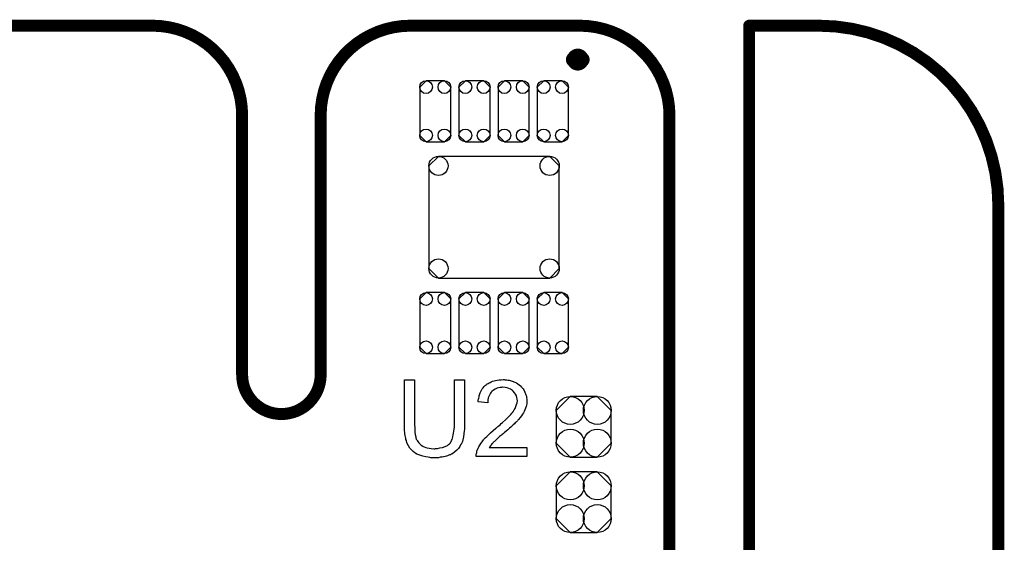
# Model space of a CAD drawing. Extents: x -0.07 to 0.95, y -0.15 to 2.1.
# Tile 23 of 23: x 0.46 to 0.95, y 1.84 to 2.1. Entities that reach past the tile are written whole.
import ezdxf

# ---------------------------------------------------------------- set-up
doc = ezdxf.new("R2010")
doc.units = 0
doc.layers.get('0').update_dxf_attribs({"linetype": 'CONTINUOUS'})
for name, color, linetype in [('gko', 6, 'CONTINUOUS'), ('gto', 2, 'CONTINUOUS'), ('gts', 1, 'CONTINUOUS')]:
    doc.layers.add(name, color=color, linetype=linetype)

# ---------------------------------------------------------------- blocks, each defined once
blk = doc.blocks.new('D47')
at = {"const_width": 0.003}
blk.add_lwpolyline([(-0.0015, 0, 1), (0.0015, 0, 1)], format="xyb", close=True, dxfattribs=at)
blk = doc.blocks.new('D79')
at = {"const_width": 0.00395}
blk.add_lwpolyline([(-0.001975, 0, 1), (0.001975, 0, 1)], format="xyb", close=True, dxfattribs=at)
blk = doc.blocks.new('D92')
blk.add_lwpolyline([(-0.0068, -0.0152), (0.0068, -0.0152), (0.0138, -0.0082), (0.0138, 0.0082), (0.0068, 0.0152), (-0.0068, 0.0152), (-0.0138, 0.0082), (-0.0138, -0.0082)], close=True)
for centre in [(-0.0068, 0.0082), (0.0068, 0.0082), (-0.0068, -0.0082), (0.0068, -0.0082)]:
    blk.add_circle(centre, 0.007)
blk = doc.blocks.new('D93')
blk.add_lwpolyline([(0.0078, -0.0121), (0.0078, 0.0121), (0.0046, 0.0153), (-0.0046, 0.0153), (-0.0078, 0.0121), (-0.0078, -0.0121), (-0.0046, -0.0153), (0.0046, -0.0153)], close=True)
for centre in [(-0.0046, 0.0121), (0.0046, 0.0121), (-0.0046, -0.0121), (0.0046, -0.0121)]:
    blk.add_circle(centre, 0.0032)
blk = doc.blocks.new('D94')
blk.add_lwpolyline([(-0.0327, 0.0257), (-0.0327, -0.0257), (-0.0279, -0.0305), (0.0279, -0.0305), (0.0327, -0.0257), (0.0327, 0.0257), (0.0279, 0.0305), (-0.0279, 0.0305)], close=True)
for centre in [(-0.0279, 0.0257), (0.0279, 0.0257), (-0.0279, -0.0257), (0.0279, -0.0257)]:
    blk.add_circle(centre, 0.0048)

msp = doc.modelspace()

# ---------------------------------------------------------------- linework, layer by layer
at = {"layer": 'gko', "color": 6, "const_width": 0.006}
for points in [[(0.115, 2.1), (0.5256, 2.1)], [(0.5256, 2.1), (0.5256, 2.1)], [(0.655, 2.1), (0.655, 2.1)], [(0.655, 2.1), (0.655, 2.1)], [(0.655, 2.1), (0.74, 2.1)], [(0.825, 0.9764), (0.825, 2.1)], [(0.825, 2.1), (0.86, 2.1)], [(0.5706, 2.055), (0.5706, 2.055)], [(0.5706, 2.055), (0.5706, 2.055)], [(0.5706, 1.925), (0.5706, 2.055)], [(0.61, 1.925), (0.61, 2.055)], [(0.785, 2.055), (0.785, 2.055)], [(0.785, 2.055), (0.785, 2.055)], [(0.785, 1.06), (0.785, 2.055)], [(0.95, 2.01), (0.95, 2.01)], [(0.95, 2.01), (0.95, 2.01)], [(0.95, -0.05), (0.95, 2.01)], [(0.5706, 1.925), (0.5706, 1.925)], [(0.5706, 1.925), (0.5706, 1.925)]]:
    msp.add_lwpolyline(points, dxfattribs=at)
for points in [[(0.5706, 2.055, 0.414214), (0.5256, 2.1)], [(0.655, 2.1, 0.414214), (0.61, 2.055)], [(0.785, 2.055, 0.414214), (0.74, 2.1)], [(0.95, 2.01, 0.414214), (0.86, 2.1)], [(0.5706, 1.925, 1), (0.61, 1.925)]]:
    msp.add_lwpolyline(points, format="xyb", dxfattribs=at)
at = {"layer": 'gto', "color": 2, "const_width": 0.007}
for points in [[(0.741, 2.083, 1), (0.737, 2.083)], [(0.737, 2.083, 1), (0.741, 2.083)]]:
    msp.add_lwpolyline(points, format="xyb", dxfattribs=at)
for points in [[(0.737, 2.083), (0.737, 2.083)], [(0.741, 2.083), (0.741, 2.083)], [(0.741, 2.083), (0.741, 2.083)]]:
    msp.add_lwpolyline(points, dxfattribs=at)
at = {"layer": 'gto', "color": 2}
for points in [[(0.6822, 1.9002), (0.6822, 1.9001), (0.6822, 1.8999), (0.6822, 1.8997), (0.6822, 1.8993), (0.6821, 1.8988), (0.6821, 1.8982), (0.6821, 1.8975), (0.682, 1.8969), (0.6819, 1.8954), (0.6816, 1.8938), (0.6813, 1.8923), (0.6811, 1.8916), (0.6809, 1.8909), (0.6809, 1.8909), (0.6808, 1.8908), (0.6807, 1.8906), (0.6806, 1.8904), (0.6802, 1.8898), (0.6798, 1.889), (0.6791, 1.8881), (0.6783, 1.8872), (0.6773, 1.8863), (0.6761, 1.8854), (0.676, 1.8854), (0.6759, 1.8853), (0.6758, 1.8853), (0.6755, 1.8851), (0.6751, 1.8849), (0.6747, 1.8848), (0.6743, 1.8846), (0.6737, 1.8844), (0.6731, 1.8842), (0.6724, 1.884), (0.6717, 1.8838), (0.6709, 1.8837), (0.67, 1.8836), (0.6691, 1.8834), (0.6672, 1.8833), (0.6667, 1.8833), (0.6663, 1.8834), (0.6658, 1.8834), (0.6653, 1.8834), (0.6647, 1.8835), (0.664, 1.8836), (0.6627, 1.8838), (0.6612, 1.8841), (0.6597, 1.8846), (0.6583, 1.8852), (0.6583, 1.8852), (0.6582, 1.8853), (0.658, 1.8854), (0.6578, 1.8855), (0.6572, 1.8859), (0.6564, 1.8866), (0.6556, 1.8873), (0.6548, 1.8882), (0.6541, 1.8893), (0.6534, 1.8905), (0.6534, 1.8906), (0.6534, 1.8907), (0.6533, 1.8909), (0.6532, 1.8912), (0.6531, 1.8915), (0.653, 1.892), (0.6528, 1.8925), (0.6527, 1.8931), (0.6526, 1.8938), (0.6524, 1.8945), (0.6523, 1.8953), (0.6522, 1.8961), (0.6521, 1.897), (0.6521, 1.898), (0.652, 1.8991), (0.652, 1.9002), (0.652, 1.9224), (0.6571, 1.9224), (0.6571, 1.9002), (0.6571, 1.9001), (0.6571, 1.9), (0.6571, 1.8997), (0.6571, 1.8994), (0.6572, 1.899), (0.6572, 1.8985), (0.6572, 1.8974), (0.6573, 1.8962), (0.6575, 1.895), (0.6577, 1.8938), (0.6578, 1.8933), (0.658, 1.8928), (0.658, 1.8927), (0.6582, 1.8924), (0.6584, 1.892), (0.6588, 1.8915), (0.6592, 1.8909), (0.6597, 1.8903), (0.6604, 1.8897), (0.6612, 1.8892), (0.6613, 1.8892), (0.6615, 1.889), (0.662, 1.8888), (0.6627, 1.8886), (0.6635, 1.8883), (0.6645, 1.8882), (0.6655, 1.888), (0.6667, 1.8879), (0.6673, 1.8879), (0.6676, 1.888), (0.6681, 1.888), (0.6686, 1.8881), (0.6698, 1.8883), (0.6711, 1.8886), (0.6724, 1.889), (0.6736, 1.8896), (0.6742, 1.89), (0.6747, 1.8904), (0.6748, 1.8905), (0.6748, 1.8905), (0.6749, 1.8907), (0.6751, 1.8909), (0.6753, 1.8913), (0.6755, 1.8916), (0.6757, 1.8921), (0.6759, 1.8926), (0.6761, 1.8932), (0.6763, 1.8939), (0.6765, 1.8948), (0.6767, 1.8957), (0.6769, 1.8967), (0.677, 1.8977), (0.6771, 1.8989), (0.6771, 1.9002), (0.6771, 1.9224), (0.6822, 1.9224), (0.6822, 1.9002)], [(0.7024, 1.9225), (0.7028, 1.9225), (0.7034, 1.9224), (0.704, 1.9223), (0.7046, 1.9222), (0.7061, 1.9218), (0.7075, 1.9212), (0.7082, 1.9209), (0.7089, 1.9205), (0.7096, 1.92), (0.7102, 1.9195), (0.7103, 1.9194), (0.7104, 1.9194), (0.7105, 1.9191), (0.7107, 1.9189), (0.711, 1.9186), (0.7113, 1.9182), (0.7116, 1.9179), (0.7119, 1.9174), (0.7124, 1.9163), (0.713, 1.915), (0.7132, 1.9143), (0.7133, 1.9135), (0.7134, 1.9127), (0.7135, 1.9119), (0.7135, 1.9118), (0.7135, 1.9115), (0.7134, 1.9111), (0.7134, 1.9105), (0.7133, 1.9098), (0.7131, 1.909), (0.7128, 1.9082), (0.7125, 1.9074), (0.7124, 1.9073), (0.7123, 1.907), (0.7121, 1.9065), (0.7118, 1.9059), (0.7113, 1.9053), (0.7108, 1.9044), (0.7101, 1.9036), (0.7093, 1.9026), (0.7092, 1.9025), (0.7089, 1.9022), (0.7087, 1.9019), (0.7084, 1.9016), (0.7081, 1.9013), (0.7076, 1.9009), (0.7072, 1.9004), (0.7066, 1.8999), (0.7061, 1.8994), (0.7054, 1.8988), (0.7047, 1.8982), (0.7039, 1.8974), (0.703, 1.8967), (0.7021, 1.8959), (0.7021, 1.8959), (0.702, 1.8958), (0.7017, 1.8956), (0.7015, 1.8954), (0.7011, 1.895), (0.7007, 1.8947), (0.6998, 1.894), (0.6989, 1.8932), (0.698, 1.8923), (0.6972, 1.8916), (0.6969, 1.8913), (0.6966, 1.891), (0.6966, 1.891), (0.6964, 1.8908), (0.6962, 1.8906), (0.6959, 1.8903), (0.6956, 1.8899), (0.6953, 1.8895), (0.6946, 1.8886), (0.7135, 1.8886), (0.7135, 1.884), (0.6881, 1.884), (0.6881, 1.8841), (0.6881, 1.8843), (0.6881, 1.8846), (0.6881, 1.8851), (0.6882, 1.8856), (0.6883, 1.8861), (0.6884, 1.8867), (0.6886, 1.8873), (0.6886, 1.8873), (0.6887, 1.8874), (0.6888, 1.8877), (0.689, 1.8882), (0.6894, 1.8889), (0.6898, 1.8897), (0.6904, 1.8905), (0.691, 1.8914), (0.6917, 1.8924), (0.6917, 1.8924), (0.6918, 1.8925), (0.6921, 1.8928), (0.6926, 1.8933), (0.6933, 1.894), (0.6942, 1.8949), (0.6952, 1.8959), (0.6965, 1.897), (0.6979, 1.8982), (0.698, 1.8982), (0.6982, 1.8984), (0.6985, 1.8987), (0.6989, 1.899), (0.6994, 1.8994), (0.7, 1.8999), (0.7006, 1.9005), (0.7013, 1.9011), (0.7027, 1.9024), (0.7041, 1.9038), (0.7048, 1.9044), (0.7054, 1.9051), (0.7059, 1.9057), (0.7064, 1.9063), (0.7064, 1.9064), (0.7065, 1.9064), (0.7066, 1.9066), (0.7067, 1.9068), (0.7071, 1.9074), (0.7076, 1.9081), (0.7079, 1.909), (0.7083, 1.91), (0.7086, 1.911), (0.7087, 1.912), (0.7087, 1.9121), (0.7087, 1.9121), (0.7086, 1.9125), (0.7086, 1.913), (0.7084, 1.9136), (0.7082, 1.9144), (0.7078, 1.9152), (0.7073, 1.916), (0.7066, 1.9167), (0.7065, 1.9169), (0.7062, 1.9171), (0.7058, 1.9174), (0.7052, 1.9177), (0.7044, 1.9181), (0.7036, 1.9184), (0.7025, 1.9186), (0.7013, 1.9187), (0.701, 1.9187), (0.7008, 1.9186), (0.7001, 1.9186), (0.6993, 1.9184), (0.6985, 1.9182), (0.6976, 1.9178), (0.6967, 1.9173), (0.6958, 1.9166), (0.6957, 1.9165), (0.6955, 1.9162), (0.6952, 1.9158), (0.6948, 1.9151), (0.6945, 1.9144), (0.6941, 1.9134), (0.6939, 1.9122), (0.6938, 1.911), (0.689, 1.9115), (0.689, 1.9115), (0.689, 1.9117), (0.689, 1.912), (0.6891, 1.9124), (0.6892, 1.9128), (0.6893, 1.9133), (0.6895, 1.9139), (0.6896, 1.9145), (0.6901, 1.9159), (0.6907, 1.9172), (0.6911, 1.9179), (0.6916, 1.9185), (0.6921, 1.9191), (0.6927, 1.9197), (0.6927, 1.9197), (0.6928, 1.9198), (0.693, 1.92), (0.6933, 1.9201), (0.6936, 1.9204), (0.694, 1.9206), (0.6945, 1.9209), (0.695, 1.9211), (0.6956, 1.9214), (0.6963, 1.9217), (0.697, 1.9219), (0.6978, 1.9221), (0.6986, 1.9223), (0.6995, 1.9225), (0.7005, 1.9225), (0.7015, 1.9226), (0.702, 1.9226), (0.7024, 1.9225)]]:
    msp.add_lwpolyline(points, dxfattribs=at)

# ---------------------------------------------------------------- block references
at = {"layer": 'gko'}
for p in [(0.5256, 2.1), (0.5256, 2.1), (0.5256, 2.1), (0.5256, 2.1), (0.655, 2.1), (0.655, 2.1), (0.655, 2.1), (0.655, 2.1), (0.74, 2.1), (0.74, 2.1), (0.825, 2.1), (0.825, 2.1), (0.86, 2.1), (0.86, 2.1), (0.5706, 2.055), (0.5706, 2.055), (0.5706, 2.055), (0.5706, 2.055), (0.61, 2.055), (0.61, 2.055), (0.785, 2.055), (0.785, 2.055), (0.785, 2.055), (0.785, 2.055), (0.95, 2.01), (0.95, 2.01), (0.95, 2.01), (0.95, 2.01), (0.5706, 1.925), (0.5706, 1.925), (0.5706, 1.925), (0.5706, 1.925), (0.61, 1.925), (0.61, 1.925)]:
    msp.add_blockref('D47', p, dxfattribs=at)
at = {"layer": 'gto'}
for p in [(0.737, 2.083), (0.737, 2.083), (0.741, 2.083), (0.741, 2.083), (0.741, 2.083), (0.741, 2.083)]:
    msp.add_blockref('D79', p, dxfattribs=at)
at = {"layer": 'gts'}
for name, p in [('D93', (0.6675, 2.0571)), ('D93', (0.6872, 2.0571)), ('D93', (0.7068, 2.0571)), ('D93', (0.7265, 2.0571)), ('D94', (0.697, 2.004)), ('D93', (0.6675, 1.9509)), ('D93', (0.6872, 1.9509)), ('D93', (0.7068, 1.9509)), ('D93', (0.7265, 1.9509)), ('D92', (0.742, 1.8989)), ('D92', (0.742, 1.8611))]:
    msp.add_blockref(name, p, dxfattribs=at)

doc.saveas('drawing.dxf')
